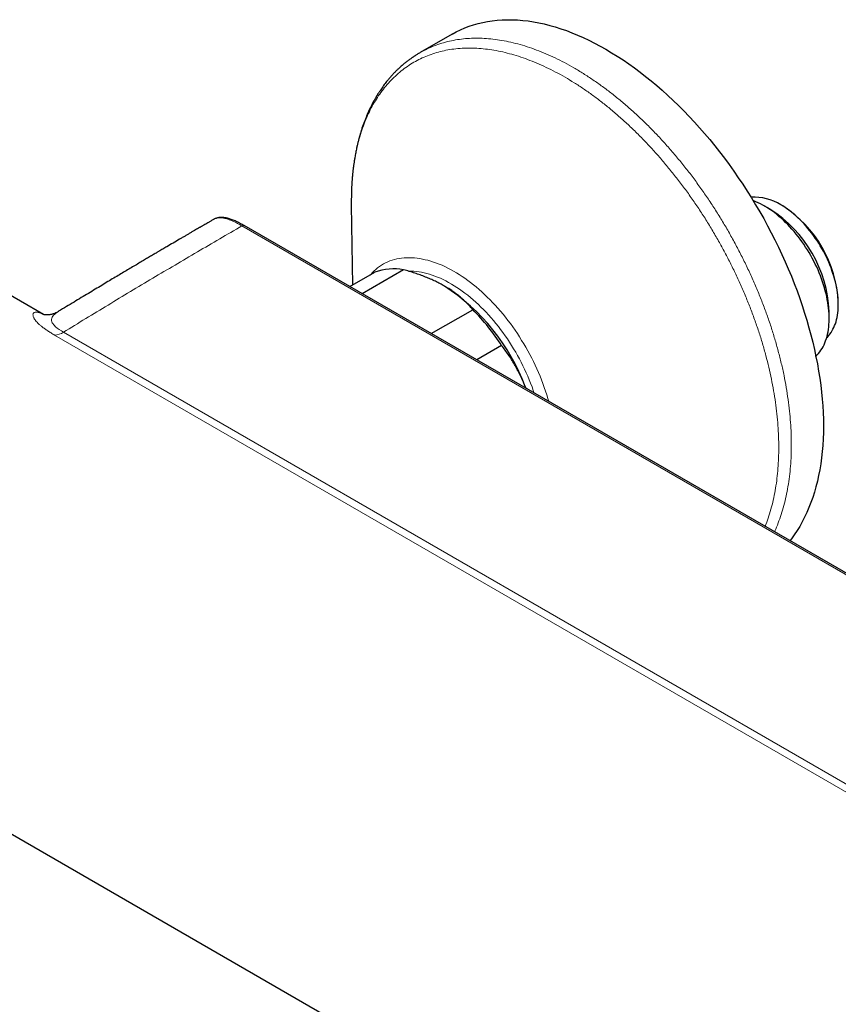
# Model space of a CAD drawing. Header units: millimetres. Extents: x 8 to 1018, y 12 to 2184.
# Tile 2 of 52: x 804 to 897, y 92 to 204. Entities that reach past the tile are written whole.
import ezdxf

# ---------------------------------------------------------------- set-up
doc = ezdxf.new("R2010")
doc.units = ezdxf.units.MM

msp = doc.modelspace()

# ---------------------------------------------------------------- linework, layer by layer
at = {"color": 7, "linetype": 'Continuous', "lineweight": 30}
for p, q in [((853.34, 202.77), (849.69, 200.66)), ((841.85, 183.31), (841.99, 174.2)), ((889.54, 182.83), (888.83, 183.24)), ((890.95, 183.21), (890.74, 183.34)), ((806.8, 170.86), (789.02, 181.12)), ((958.62, 106.52), (829.66, 180.97)), ((847.81, 175.96), (843.08, 173.23)), ((841.69, 174.03), (844.53, 175.66)), ((850.95, 168.68), (855.68, 171.41)), ((896.24, 170.4), (896.24, 171.22)), ((858.96, 167.33), (856.12, 165.69)), ((861.71, 162.47), (861.64, 162.67)), ((861.64, 162.67), (861.71, 162.47)), ((762.52, 135.22), (939.44, 33.09))]:
    msp.add_line(p, q, dxfattribs=at)
at = {"color": 8, "linetype": 'Continuous', "lineweight": 0}
for p, q in [((841.85, 183.81), (841.86, 183.31)), ((958.37, 106.5), (829.41, 180.95)), ((937.04, 94.08), (808.08, 168.52)), ((809.09, 168.85), (938.05, 94.4))]:
    msp.add_line(p, q, dxfattribs=at)
at = {"color": 7, "linetype": 'Continuous', "lineweight": 30, "flags": 128}
for points in [[(853.34, 202.77), (853.8, 203.02), (854.28, 203.26), (854.76, 203.47), (855.26, 203.66), (855.77, 203.83), (856.29, 203.98), (856.82, 204.1), (857.36, 204.21), (857.9, 204.29), (858.46, 204.35), (859.03, 204.39), (859.6, 204.41), (860.18, 204.4), (860.77, 204.38), (861.36, 204.33), (861.97, 204.26), (862.57, 204.17), (863.19, 204.05), (863.81, 203.92), (864.43, 203.76), (865.06, 203.58), (865.69, 203.38), (866.33, 203.16), (866.96, 202.92), (867.61, 202.66), (868.25, 202.37), (868.89, 202.07), (869.54, 201.75), (870.19, 201.4), (870.84, 201.04), (871.48, 200.65), (872.13, 200.25), (872.78, 199.83), (873.42, 199.39), (874.07, 198.93), (874.71, 198.45), (875.35, 197.96), (875.98, 197.44), (876.61, 196.91), (877.24, 196.37), (877.86, 195.8), (878.48, 195.22), (879.1, 194.63), (879.7, 194.02), (880.31, 193.39), (880.9, 192.76), (881.49, 192.1), (882.07, 191.44), (882.64, 190.76), (883.21, 190.06), (883.77, 189.36), (884.31, 188.65), (884.85, 187.92), (885.38, 187.18), (885.9, 186.43), (886.41, 185.68), (886.91, 184.91), (887.4, 184.14), (887.87, 183.35), (888.34, 182.56), (888.79, 181.77), (889.23, 180.96), (889.65, 180.15), (890.07, 179.34), (890.47, 178.52), (890.86, 177.7), (891.23, 176.87), (891.59, 176.04), (891.94, 175.21), (892.27, 174.37), (892.59, 173.54), (892.89, 172.7), (893.17, 171.87), (893.44, 171.03), (893.7, 170.2), (893.94, 169.36), (894.16, 168.53), (894.37, 167.7), (894.57, 166.88), (894.74, 166.05), (894.9, 165.24), (895.04, 164.43), (895.17, 163.62), (895.28, 162.82), (895.37, 162.02), (895.45, 161.24), (895.51, 160.46), (895.55, 159.69), (895.58, 158.92), (895.58, 158.17), (895.58, 157.43), (895.55, 156.7), (895.51, 155.97), (895.45, 155.26), (895.37, 154.56), (895.28, 153.88), (895.17, 153.2), (895.04, 152.54), (894.9, 151.89), (894.74, 151.26), (894.57, 150.64), (894.37, 150.04), (894.16, 149.45), (893.94, 148.88), (893.7, 148.32), (893.44, 147.78), (893.17, 147.26), (892.89, 146.75), (892.59, 146.27), (892.27, 145.8), (891.94, 145.34), (891.76, 145.12)], [(894.73, 166.1), (894.74, 166.11), (894.89, 166.26), (895.04, 166.43), (895.18, 166.61), (895.31, 166.79), (895.44, 166.99), (895.55, 167.2), (895.66, 167.41), (895.75, 167.64), (895.84, 167.87), (895.92, 168.12), (896, 168.37), (896.06, 168.63), (896.11, 168.89), (896.16, 169.17), (896.19, 169.45), (896.22, 169.74), (896.23, 170.03), (896.24, 170.33), (896.24, 170.63), (896.23, 170.94), (896.2, 171.26), (896.17, 171.58), (896.13, 171.9), (896.09, 172.23), (896.03, 172.56), (895.96, 172.89), (895.89, 173.22), (895.8, 173.56), (895.71, 173.9), (895.6, 174.24), (895.49, 174.58), (895.37, 174.92), (895.25, 175.26), (895.11, 175.59), (894.97, 175.93), (894.82, 176.27), (894.66, 176.6), (894.49, 176.93), (894.32, 177.26), (894.14, 177.59), (893.95, 177.91), (893.76, 178.23), (893.56, 178.54), (893.35, 178.85), (893.14, 179.15), (892.93, 179.45), (892.71, 179.74), (892.48, 180.02), (892.25, 180.3), (892.01, 180.57), (891.77, 180.84), (891.53, 181.09), (891.28, 181.34), (891.03, 181.58), (890.78, 181.81), (890.53, 182.03), (890.27, 182.24), (890.01, 182.45), (889.75, 182.64), (889.49, 182.82), (889.23, 183), (888.96, 183.16), (888.7, 183.31), (888.44, 183.45), (888.17, 183.58), (887.91, 183.7), (887.65, 183.81), (887.58, 183.84)], [(895.95, 168.21), (896.05, 168.3), (896.19, 168.46), (896.32, 168.62), (896.45, 168.8), (896.56, 168.98), (896.67, 169.18), (896.77, 169.38), (896.86, 169.59), (896.95, 169.81), (897.02, 170.04), (897.08, 170.28), (897.14, 170.53), (897.19, 170.78), (897.22, 171.04), (897.25, 171.31), (897.27, 171.59), (897.28, 171.87), (897.28, 172.15), (897.27, 172.44), (897.25, 172.74), (897.22, 173.04), (897.19, 173.34), (897.14, 173.65), (897.08, 173.96), (897.02, 174.27), (896.95, 174.59), (896.86, 174.91), (896.77, 175.23), (896.67, 175.54), (896.56, 175.86), (896.45, 176.18), (896.32, 176.5), (896.19, 176.82), (896.05, 177.14), (895.9, 177.45), (895.74, 177.76), (895.58, 178.07), (895.41, 178.38), (895.23, 178.68), (895.05, 178.98), (894.86, 179.27), (894.66, 179.56), (894.46, 179.84), (894.26, 180.12), (894.05, 180.39), (893.83, 180.66), (893.61, 180.91), (893.39, 181.16), (893.16, 181.41), (892.93, 181.64), (892.69, 181.87), (892.45, 182.08), (892.21, 182.29), (891.97, 182.49), (891.73, 182.68), (891.48, 182.86), (891.24, 183.03), (890.99, 183.19), (890.74, 183.34)]]:
    msp.add_lwpolyline(points, dxfattribs=at)
at = {"color": 8, "linetype": 'Continuous', "lineweight": 0, "flags": 128}
for points in [[(843.99, 175.35), (844.06, 175.43), (844.25, 175.64), (844.44, 175.83), (844.64, 176), (844.85, 176.17), (845.07, 176.33), (845.29, 176.48), (845.52, 176.61), (845.76, 176.73), (846, 176.85), (846.25, 176.95), (846.51, 177.04), (846.77, 177.11), (847.04, 177.18), (847.31, 177.23), (847.58, 177.27), (847.86, 177.3), (848.15, 177.32), (848.44, 177.32), (848.74, 177.32), (849.03, 177.3), (849.34, 177.27), (849.64, 177.23), (849.95, 177.17), (850.26, 177.1), (850.58, 177.03), (850.89, 176.94), (851.21, 176.83), (851.53, 176.72), (851.85, 176.6), (852.18, 176.46), (852.5, 176.31), (852.83, 176.15), (853.16, 175.99), (853.48, 175.8), (853.81, 175.61), (854.13, 175.41), (854.46, 175.2), (854.79, 174.98), (855.11, 174.74), (855.43, 174.5), (855.76, 174.25), (856.08, 173.99), (856.39, 173.72), (856.71, 173.44), (857.02, 173.15), (857.33, 172.85), (857.64, 172.54), (857.94, 172.23), (858.24, 171.91), (858.54, 171.58), (858.83, 171.24), (859.12, 170.9), (859.4, 170.55), (859.68, 170.19), (859.96, 169.82), (860.23, 169.45), (860.49, 169.08), (860.75, 168.7), (861, 168.31), (861.24, 167.92), (861.48, 167.53), (861.72, 167.13), (861.95, 166.73), (862.17, 166.32), (862.38, 165.91), (862.58, 165.5), (862.78, 165.09), (862.97, 164.67), (863.16, 164.25), (863.33, 163.83), (863.5, 163.41), (863.66, 162.99), (863.81, 162.57), (863.96, 162.15), (864.09, 161.73), (864.22, 161.31), (864.32, 160.97)], [(848.34, 175.81), (848.41, 175.81), (848.69, 175.81), (848.98, 175.79), (849.27, 175.76), (849.56, 175.72), (849.85, 175.67), (850.15, 175.61), (850.45, 175.53), (850.76, 175.44), (851.06, 175.34), (851.37, 175.23), (851.68, 175.11), (851.99, 174.98), (852.3, 174.83), (852.61, 174.68), (852.92, 174.51), (853.24, 174.33), (853.55, 174.14), (853.86, 173.95), (854.17, 173.74), (854.48, 173.52), (854.79, 173.29), (855.1, 173.05), (855.41, 172.8), (855.71, 172.54), (856.01, 172.27), (856.31, 172), (856.61, 171.71), (856.9, 171.42), (857.19, 171.12), (857.48, 170.81), (857.76, 170.49), (858.04, 170.17), (858.32, 169.84), (858.59, 169.5), (858.85, 169.15), (859.11, 168.8), (859.37, 168.45), (859.62, 168.08), (859.86, 167.72), (860.1, 167.35), (860.33, 166.97), (860.56, 166.59), (860.77, 166.2), (860.99, 165.82), (861.19, 165.43), (861.39, 165.03), (861.58, 164.64), (861.76, 164.24), (861.94, 163.84), (862.1, 163.44), (862.26, 163.03), (862.42, 162.63), (862.56, 162.23), (862.66, 161.92)], [(808.47, 171.17), (808.34, 171.1), (808.15, 170.95), (808.06, 170.86), (807.96, 170.77), (807.89, 170.66), (807.82, 170.55), (807.77, 170.43), (807.74, 170.29), (807.74, 170.16), (807.77, 170.03), (807.82, 169.9), (807.9, 169.79), (807.96, 169.71), (808.02, 169.63), (808.18, 169.47), (808.38, 169.31), (808.6, 169.15), (808.85, 168.99), (809.09, 168.85), (809.09, 168.85), (809.09, 168.85)]]:
    msp.add_lwpolyline(points, dxfattribs=at)
at = {"color": 7, "linetype": 'Continuous', "lineweight": 30}
for centre, radius, start, end in [((887.76, 178.72), 5.49, 57.1352, 94.2246), ((881.71, 170.57), 14.54, 2.5574, 57.4372), ((883.55, 171.63), 13.74, 2.5804, 57.4196), ((846.73, 169.5), 6.55, 80.5451, 109.6739), ((839.99, 154.67), 23.07, 20.2678, 57.3214), ((837.32, 153.29), 25.8, 32.9712, 44.618)]:
    msp.add_arc(centre, radius, start, end, dxfattribs=at)
at = {"color": 8, "linetype": 'Continuous', "lineweight": 0}
for centre, radius, start, end in [((829.56, 180.74), 0.253, 65.8072, 125.5641), ((807.99, 170.51), 1.99, 272.5461, 303.406)]:
    msp.add_arc(centre, radius, start, end, dxfattribs=at)
for points, knots in [([(849.69, 200.66), (849.95, 200.81), (850.47, 201.09), (851.29, 201.44), (852.14, 201.74), (853.01, 201.97), (853.92, 202.15), (854.84, 202.26), (855.77, 202.31), (856.73, 202.3), (857.72, 202.23), (858.73, 202.1), (859.76, 201.91), (860.8, 201.66), (861.86, 201.34), (862.92, 200.97), (863.99, 200.55), (865.05, 200.07), (866.12, 199.53), (867.19, 198.94), (868.27, 198.28), (869.36, 197.57), (870.44, 196.81), (871.52, 196), (872.58, 195.14), (873.62, 194.24), (874.65, 193.3), (875.66, 192.32), (876.67, 191.29), (877.66, 190.21), (878.63, 189.09), (879.59, 187.94), (880.52, 186.75), (881.42, 185.53), (882.28, 184.29), (883.12, 183.04), (883.92, 181.76), (884.7, 180.45), (885.44, 179.12), (886.16, 177.76), (886.84, 176.38), (887.49, 175), (888.08, 173.61), (888.64, 172.23), (889.15, 170.85), (889.63, 169.47), (890.06, 168.08), (890.45, 166.69), (890.8, 165.3), (891.11, 163.91), (891.36, 162.54), (891.57, 161.2), (891.73, 159.87), (891.85, 158.58), (891.92, 157.31), (891.94, 156.05), (891.92, 154.82), (891.85, 153.6), (891.73, 152.42), (891.56, 151.28), (891.35, 150.17), (891.09, 149.12), (890.79, 148.1), (890.44, 147.14), (890.18, 146.48), (890.02, 146.16), (890.01, 146.13)], [0, 0, 0, 0, 0.015947, 0.031924, 0.047901, 0.063878, 0.079855, 0.095546, 0.111238, 0.12693, 0.142621, 0.158598, 0.174575, 0.190552, 0.206529, 0.222506, 0.238197, 0.253889, 0.26958, 0.285272, 0.301249, 0.317226, 0.333203, 0.34918, 0.365156, 0.380848, 0.39654, 0.412231, 0.427923, 0.4439, 0.459877, 0.475853, 0.49183, 0.507807, 0.523499, 0.53919, 0.554882, 0.570574, 0.58655, 0.602527, 0.618504, 0.634481, 0.650458, 0.66615, 0.681841, 0.697533, 0.713224, 0.729201, 0.745178, 0.761155, 0.777132, 0.793109, 0.8088, 0.824492, 0.840184, 0.855875, 0.871852, 0.887829, 0.903806, 0.919783, 0.935759, 0.951451, 0.967143, 0.982834, 0.998526, 1, 1, 1, 1]), ([(888.94, 146.75), (888.98, 146.82), (889.14, 147.21), (889.39, 147.94), (889.69, 148.95), (889.94, 150.01), (890.15, 151.09), (890.31, 152.21), (890.42, 153.35), (890.49, 154.52), (890.51, 155.73), (890.49, 156.97), (890.42, 158.24), (890.3, 159.54), (890.14, 160.86), (889.93, 162.18), (889.67, 163.51), (889.38, 164.85), (889.04, 166.19), (888.66, 167.55), (888.23, 168.92), (887.75, 170.31), (887.24, 171.69), (886.68, 173.06), (886.09, 174.43), (885.46, 175.77), (884.8, 177.1), (884.11, 178.41), (883.38, 179.71), (882.61, 181.01), (881.81, 182.29), (880.97, 183.54), (880.11, 184.77), (879.22, 185.96), (878.32, 187.11), (877.39, 188.23), (876.45, 189.31), (875.48, 190.36), (874.49, 191.38), (873.48, 192.36), (872.45, 193.3), (871.41, 194.19), (870.37, 195.03), (869.32, 195.82), (868.28, 196.55), (867.23, 197.24), (866.17, 197.87), (865.11, 198.46), (864.04, 198.99), (862.98, 199.47), (861.92, 199.89), (860.88, 200.25), (859.85, 200.55), (858.84, 200.8), (857.84, 200.98), (856.86, 201.11), (855.89, 201.17), (854.93, 201.18), (853.99, 201.13), (853.07, 201.01), (852.19, 200.84), (851.34, 200.61), (850.52, 200.32), (849.73, 199.97), (848.97, 199.57), (848.23, 199.11), (847.53, 198.58), (846.86, 198.01), (846.22, 197.37), (845.64, 196.69), (845.09, 195.96), (844.58, 195.19), (844.12, 194.37), (843.69, 193.5), (843.31, 192.57), (842.96, 191.6), (842.67, 190.59), (842.41, 189.53), (842.21, 188.45), (842.05, 187.33), (841.94, 186.19), (841.86, 185.02), (841.86, 184.21), (841.85, 183.81)], [0, 0, 0, 0, 0.003054, 0.015617, 0.02818, 0.040743, 0.053305, 0.065644, 0.077982, 0.090321, 0.102659, 0.115222, 0.127785, 0.140348, 0.15291, 0.165473, 0.177812, 0.19015, 0.202488, 0.214827, 0.22739, 0.239952, 0.252515, 0.265078, 0.277641, 0.289979, 0.302318, 0.314656, 0.326994, 0.339557, 0.35212, 0.364683, 0.377245, 0.389808, 0.402147, 0.414485, 0.426824, 0.439162, 0.451725, 0.464288, 0.47685, 0.489413, 0.501976, 0.514314, 0.526653, 0.538991, 0.55133, 0.563892, 0.576455, 0.589018, 0.601581, 0.614143, 0.626482, 0.63882, 0.651159, 0.663497, 0.67606, 0.688623, 0.701186, 0.713748, 0.726311, 0.738649, 0.750988, 0.763326, 0.775665, 0.788228, 0.80079, 0.813353, 0.825916, 0.838479, 0.850817, 0.863156, 0.875494, 0.887832, 0.900395, 0.912958, 0.925521, 0.938083, 0.950646, 0.962985, 0.975323, 0.987662, 1, 1, 1, 1]), ([(829.41, 180.95), (829.41, 180.95), (829.3, 181.01), (829.06, 181.14), (828.71, 181.32), (828.39, 181.48), (828.09, 181.6), (827.82, 181.7), (827.56, 181.77), (827.32, 181.83), (827.09, 181.86), (826.86, 181.87), (826.68, 181.85), (826.52, 181.82), (826.37, 181.77), (826.26, 181.73), (826.2, 181.69), (826.2, 181.69)], [0, 0, 0, 0, 0.000012, 0.100282, 0.200688, 0.301973, 0.382537, 0.463284, 0.540042, 0.611801, 0.683846, 0.756609, 0.829834, 0.876296, 0.922915, 0.998551, 1, 1, 1, 1]), ([(808.08, 168.52), (807.95, 168.6), (807.68, 168.76), (807.3, 169), (806.95, 169.24), (806.65, 169.46), (806.39, 169.68), (806.17, 169.88), (805.99, 170.08), (805.86, 170.24), (805.77, 170.38), (805.7, 170.5), (805.65, 170.63), (805.62, 170.77), (805.62, 170.88), (805.65, 170.97), (805.69, 171.04), (805.76, 171.09), (805.85, 171.12), (805.96, 171.13), (806.08, 171.13), (806.22, 171.1), (806.38, 171.05), (806.55, 170.98), (806.69, 170.92), (806.77, 170.87), (806.79, 170.86)], [0, 0, 0, 0, 0.044989, 0.090299, 0.13586, 0.18184, 0.224328, 0.267225, 0.310398, 0.353973, 0.38483, 0.415765, 0.459389, 0.503193, 0.55384, 0.595886, 0.638219, 0.680655, 0.723665, 0.76677, 0.810439, 0.854197, 0.898216, 0.942747, 0.98918, 1, 1, 1, 1])]:
    msp.add_open_spline(points, degree=3, knots=knots, dxfattribs=at)
at = {"color": 7, "linetype": 'Continuous', "lineweight": 30}
for points, knots in [([(849.69, 200.66), (849.63, 200.63), (849.51, 200.56), (849.35, 200.46), (849.22, 200.38), (849.11, 200.31), (849.02, 200.25), (848.95, 200.2), (848.88, 200.16), (848.8, 200.1), (848.68, 200.02), (848.54, 199.92), (848.39, 199.81), (848.25, 199.7), (848.1, 199.59), (847.95, 199.47), (847.8, 199.34), (847.62, 199.19), (847.43, 199.02), (847.21, 198.82), (846.99, 198.61), (846.8, 198.41), (846.63, 198.24), (846.5, 198.09), (846.36, 197.94), (846.24, 197.8), (846.12, 197.67), (846, 197.52), (845.86, 197.35), (845.7, 197.14), (845.52, 196.91), (845.36, 196.67), (845.2, 196.44), (845.07, 196.26), (844.98, 196.11), (844.91, 196.01), (844.85, 195.92), (844.8, 195.84), (844.76, 195.76), (844.71, 195.69), (844.66, 195.6), (844.59, 195.48), (844.52, 195.35), (844.44, 195.2), (844.35, 195.05), (844.27, 194.9), (844.18, 194.73), (844.1, 194.57), (844.02, 194.4), (843.94, 194.23), (843.86, 194.07), (843.8, 193.94), (843.75, 193.82), (843.71, 193.73), (843.67, 193.63), (843.62, 193.52), (843.56, 193.37), (843.49, 193.2), (843.41, 193.01), (843.27, 192.64), (843.13, 192.26), (843.01, 191.88), (842.96, 191.72), (842.92, 191.58), (842.89, 191.47), (842.86, 191.38), (842.84, 191.31), (842.82, 191.24), (842.79, 191.15), (842.76, 191.03), (842.72, 190.89), (842.68, 190.72), (842.63, 190.54), (842.58, 190.36), (842.54, 190.18), (842.5, 189.99), (842.43, 189.69), (842.35, 189.28), (842.26, 188.79), (842.19, 188.37), (842.14, 188.01), (842.09, 187.65), (842.04, 187.27), (842, 186.89), (841.96, 186.49), (841.94, 186.19), (841.92, 185.98), (841.92, 185.87), (841.91, 185.77), (841.91, 185.69), (841.9, 185.6), (841.89, 185.5), (841.89, 185.36), (841.88, 185.2), (841.87, 185), (841.87, 184.8), (841.86, 184.6), (841.86, 184.41), (841.86, 184.24), (841.85, 184.08), (841.85, 183.94), (841.85, 183.82), (841.85, 183.72), (841.85, 183.64), (841.85, 183.58), (841.85, 183.52), (841.85, 183.47), (841.85, 183.4), (841.85, 183.35), (841.85, 183.32)], [0, 0, 0, 0, 0.011697, 0.021915, 0.030656, 0.03792, 0.043707, 0.048139, 0.052327, 0.056538, 0.065508, 0.075282, 0.085563, 0.095626, 0.10532, 0.115908, 0.127247, 0.138416, 0.154548, 0.170655, 0.187423, 0.204762, 0.215787, 0.226893, 0.238081, 0.248545, 0.25752, 0.267163, 0.279124, 0.294564, 0.310588, 0.326088, 0.341066, 0.355359, 0.362526, 0.368977, 0.374711, 0.379729, 0.384032, 0.388435, 0.393839, 0.40094, 0.409232, 0.418068, 0.427137, 0.436439, 0.445974, 0.455741, 0.46574, 0.475599, 0.484387, 0.491933, 0.498402, 0.503797, 0.508346, 0.514561, 0.522523, 0.532229, 0.542662, 0.553039, 0.593266, 0.602816, 0.611191, 0.61837, 0.624355, 0.628219, 0.631406, 0.635019, 0.639472, 0.645551, 0.652713, 0.660959, 0.670144, 0.67934, 0.688378, 0.697259, 0.705983, 0.732382, 0.757274, 0.77473, 0.791424, 0.80802, 0.824921, 0.842318, 0.8604, 0.877895, 0.883319, 0.88833, 0.89268, 0.896368, 0.899813, 0.90413, 0.910419, 0.918006, 0.926893, 0.93708, 0.945664, 0.95434, 0.962159, 0.969112, 0.9752, 0.980424, 0.984784, 0.988282, 0.990924, 0.99244, 0.99434, 0.996848, 1, 1, 1, 1]), ([(826.2, 181.69), (826.17, 181.67), (826.03, 181.59), (825.81, 181.46), (825.53, 181.3), (825.29, 181.16), (825.1, 181.05), (824.94, 180.96), (824.82, 180.89), (824.72, 180.84), (824.64, 180.79), (824.52, 180.72), (824.35, 180.62), (824.11, 180.48), (823.85, 180.33), (823.56, 180.16), (823.24, 179.97), (822.93, 179.79), (822.62, 179.61), (822.16, 179.34), (821.58, 179), (821.02, 178.67), (820.63, 178.44), (820.41, 178.31), (820.17, 178.17), (819.91, 178.02), (819.59, 177.83), (819.22, 177.61), (818.77, 177.35), (818.3, 177.07), (817.78, 176.76), (817.24, 176.44), (816.66, 176.1), (816.07, 175.75), (815.46, 175.38), (814.81, 175), (814.13, 174.59), (813.43, 174.17), (812.69, 173.72), (811.91, 173.26), (811.11, 172.78), (810.28, 172.27), (809.42, 171.75), (808.81, 171.39), (808.49, 171.19), (808.47, 171.18)], [0, 0, 0, 0, 0.005669, 0.023031, 0.038496, 0.052064, 0.063736, 0.071576, 0.078244, 0.083743, 0.08807, 0.091881, 0.104032, 0.117398, 0.131978, 0.148947, 0.166899, 0.184663, 0.202166, 0.219408, 0.261373, 0.301708, 0.314048, 0.326515, 0.340013, 0.354607, 0.370299, 0.39322, 0.418139, 0.445056, 0.47397, 0.504881, 0.537789, 0.570645, 0.605275, 0.641679, 0.679856, 0.719805, 0.761527, 0.805021, 0.850287, 0.897323, 0.946129, 0.995786, 1, 1, 1, 1]), ([(829.66, 180.97), (829.58, 181.01), (829.4, 181.11), (829.14, 181.26), (828.88, 181.39), (828.64, 181.5), (828.41, 181.6), (828.19, 181.68), (827.98, 181.75), (827.78, 181.81), (827.6, 181.85), (827.42, 181.88), (827.26, 181.9), (827.1, 181.91), (826.94, 181.91), (826.78, 181.89), (826.64, 181.86), (826.49, 181.82), (826.36, 181.77), (826.27, 181.73), (826.22, 181.7), (826.22, 181.7)], [0, 0, 0, 0, 0.069276, 0.152323, 0.226722, 0.294821, 0.358321, 0.418929, 0.483549, 0.538936, 0.591496, 0.641396, 0.68852, 0.732581, 0.779675, 0.825449, 0.869634, 0.912163, 0.953091, 0.992572, 1, 1, 1, 1]), ([(852.45, 174.09), (852.28, 174.19), (851.95, 174.37), (851.42, 174.64), (850.87, 174.89), (850.3, 175.13), (849.7, 175.36), (849.09, 175.57), (848.45, 175.77), (848.02, 175.9), (847.81, 175.96)], [0, 0, 0, 0, 0.122618, 0.245238, 0.368878, 0.492521, 0.618996, 0.745475, 0.872735, 1, 1, 1, 1]), ([(855.68, 171.41), (855.58, 171.53), (855.38, 171.76), (855.05, 172.11), (854.71, 172.44), (854.33, 172.78), (853.94, 173.1), (853.51, 173.42), (853.06, 173.73), (852.7, 173.95), (852.49, 174.07), (852.45, 174.09)], [0, 0, 0, 0, 0.119246, 0.238489, 0.358338, 0.478183, 0.600299, 0.722411, 0.845493, 0.968574, 1, 1, 1, 1]), ([(808.47, 171.18), (808.45, 171.16), (808.38, 171.12), (808.27, 171.07), (808.13, 171), (807.99, 170.95), (807.86, 170.9), (807.72, 170.87), (807.6, 170.84), (807.48, 170.83), (807.37, 170.82), (807.27, 170.81), (807.17, 170.81), (807.09, 170.82), (807.01, 170.82), (806.95, 170.83), (806.89, 170.84), (806.84, 170.85), (806.81, 170.86), (806.78, 170.87), (806.76, 170.87), (806.75, 170.87), (806.75, 170.87), (806.75, 170.87)], [0, 0, 0, 0, 0.021786, 0.07102, 0.120116, 0.169134, 0.21814, 0.267359, 0.316453, 0.364005, 0.411264, 0.458392, 0.505588, 0.553026, 0.600951, 0.649623, 0.699303, 0.750254, 0.802732, 0.856985, 0.913247, 0.971732, 1, 1, 1, 1]), ([(861.64, 162.67), (861.61, 162.73), (861.51, 162.99), (861.32, 163.45), (861.04, 164.04), (860.74, 164.62), (860.42, 165.19), (860.08, 165.75), (859.73, 166.29), (859.35, 166.82), (859.09, 167.16), (858.96, 167.33)], [0, 0, 0, 0, 0.034085, 0.152699, 0.271315, 0.390844, 0.510376, 0.632431, 0.75449, 0.877243, 1, 1, 1, 1])]:
    msp.add_open_spline(points, degree=3, knots=knots, dxfattribs=at)
at = {"color": 8, "linetype": 'Continuous', "lineweight": 0}
msp.add_open_spline([(829.41, 180.95), (827.72, 179.96), (824.33, 177.99), (819.25, 174.99), (814.17, 171.95), (810.78, 169.88), (809.09, 168.85)], degree=3, dxfattribs=at)

doc.saveas('drawing.dxf')
